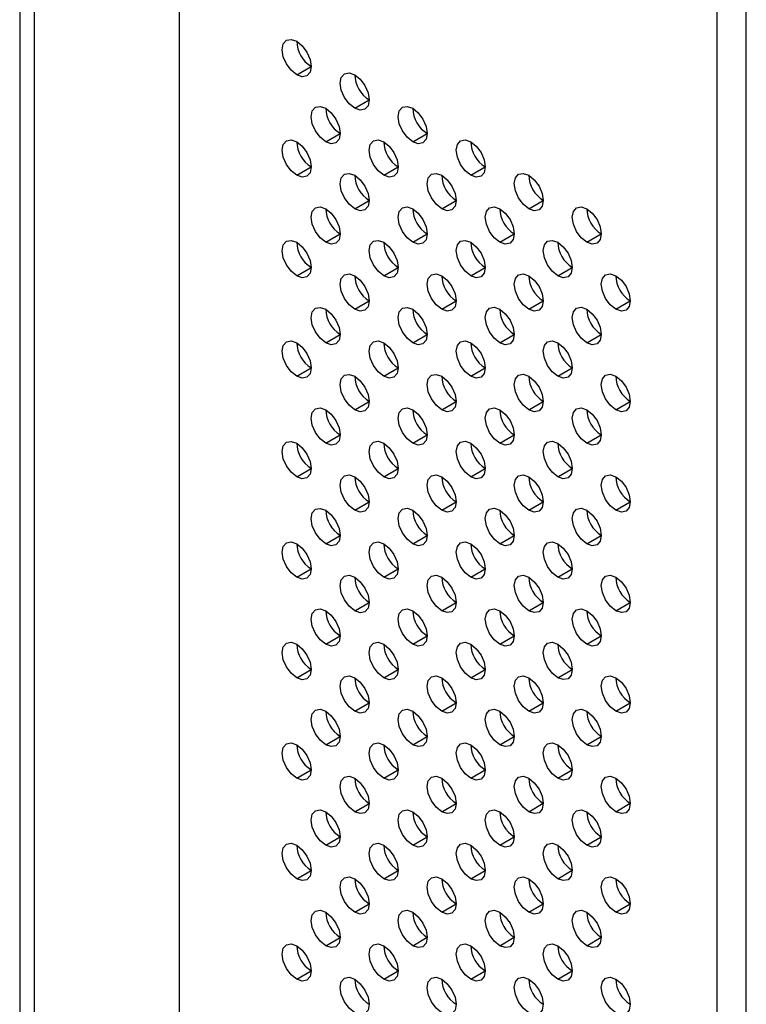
# Model space of a CAD drawing. Header units: millimetres. Extents: x 0 to 1118, y 0 to 864.
# Tile 140 of 256: x 905.05 to 908.59, y 610.38 to 615.19. Entities that reach past the tile are written whole.
import ezdxf

# ---------------------------------------------------------------- set-up
doc = ezdxf.new("R2010")
doc.units = ezdxf.units.MM

msp = doc.modelspace()

# ---------------------------------------------------------------- linework, layer by layer
at = {"color": 7, "linetype": 'Continuous', "lineweight": 25}
for p, q in [((905.8239, 646.7818), (905.8239, 591.9756)), ((905.0461, 646.1694), (905.0461, 591.8531)), ((905.1168, 646.1286), (905.1168, 591.8123)), ((908.4473, 590.4611), (908.4473, 645.2673)), ((908.5887, 590.4611), (908.5887, 645.2673)), ((906.3967, 614.9163), (906.4674, 614.9571)), ((906.6795, 614.753), (906.7502, 614.7939)), ((906.5381, 614.5897), (906.6088, 614.6305)), ((906.9624, 614.5898), (907.0331, 614.6306)), ((906.3967, 614.4264), (906.4674, 614.4672)), ((906.8209, 614.4264), (906.8916, 614.4673)), ((907.2452, 614.4265), (907.3159, 614.4673)), ((906.6795, 614.2631), (906.7502, 614.3039)), ((907.1038, 614.2632), (907.1745, 614.304)), ((907.528, 614.2632), (907.5987, 614.304)), ((906.5381, 614.0998), (906.6088, 614.1406)), ((906.9624, 614.0998), (907.0331, 614.1407)), ((907.3866, 614.0999), (907.4573, 614.1407)), ((907.8109, 614.0999), (907.8816, 614.1407)), ((906.3967, 613.9365), (906.4674, 613.9773)), ((906.8209, 613.9365), (906.8916, 613.9773)), ((907.2452, 613.9366), (907.3159, 613.9774)), ((907.6695, 613.9366), (907.7402, 613.9774)), ((906.6795, 613.7732), (906.7502, 613.814)), ((907.1038, 613.7732), (907.1745, 613.8141)), ((907.528, 613.7733), (907.5987, 613.8141)), ((907.9523, 613.7733), (908.023, 613.8141)), ((906.5381, 613.6099), (906.6088, 613.6507)), ((906.9624, 613.6099), (907.0331, 613.6507)), ((907.3866, 613.6099), (907.4573, 613.6508)), ((907.8109, 613.61), (907.8816, 613.6508)), ((906.3967, 613.4465), (906.4674, 613.4874)), ((906.8209, 613.4466), (906.8916, 613.4874)), ((907.2452, 613.4466), (907.3159, 613.4874)), ((907.6695, 613.4467), (907.7402, 613.4875)), ((906.6795, 613.2833), (906.7502, 613.3241)), ((907.1038, 613.2833), (907.1745, 613.3241)), ((907.528, 613.2833), (907.5987, 613.3242)), ((907.9523, 613.2834), (908.023, 613.3242)), ((906.5381, 613.1199), (906.6088, 613.1608)), ((906.9624, 613.12), (907.0331, 613.1608)), ((907.3866, 613.12), (907.4573, 613.1608)), ((907.8109, 613.1201), (907.8816, 613.1609)), ((906.3967, 612.9566), (906.4674, 612.9974)), ((906.8209, 612.9567), (906.8916, 612.9975)), ((907.2452, 612.9567), (907.3159, 612.9975)), ((907.6695, 612.9567), (907.7402, 612.9976)), ((906.6795, 612.7933), (906.7502, 612.8342)), ((907.1038, 612.7934), (907.1745, 612.8342)), ((907.528, 612.7934), (907.5987, 612.8342)), ((907.9523, 612.7935), (908.023, 612.8343)), ((906.5381, 612.63), (906.6088, 612.6708)), ((906.9624, 612.6301), (907.0331, 612.6709)), ((907.3866, 612.6301), (907.4573, 612.6709)), ((907.8109, 612.6301), (907.8816, 612.671)), ((906.3967, 612.4667), (906.4674, 612.5075)), ((906.8209, 612.4667), (906.8916, 612.5076)), ((907.2452, 612.4668), (907.3159, 612.5076)), ((907.6695, 612.4668), (907.7402, 612.5076)), ((906.6795, 612.3034), (906.7502, 612.3442)), ((907.1038, 612.3035), (907.1745, 612.3443)), ((907.528, 612.3035), (907.5987, 612.3443)), ((907.9523, 612.3035), (908.023, 612.3444)), ((906.5381, 612.1401), (906.6088, 612.1809)), ((906.9624, 612.1401), (907.0331, 612.181)), ((907.3866, 612.1402), (907.4573, 612.181)), ((907.8109, 612.1402), (907.8816, 612.181)), ((906.3967, 611.9768), (906.4674, 612.0176)), ((906.8209, 611.9768), (906.8916, 612.0176)), ((907.2452, 611.9769), (907.3159, 612.0177)), ((907.6695, 611.9769), (907.7402, 612.0177)), ((906.6795, 611.8135), (906.7502, 611.8543)), ((907.1038, 611.8135), (907.1745, 611.8544)), ((907.528, 611.8136), (907.5987, 611.8544)), ((907.9523, 611.8136), (908.023, 611.8544)), ((906.5381, 611.6502), (906.6088, 611.691)), ((906.9624, 611.6502), (907.0331, 611.691)), ((907.3866, 611.6503), (907.4573, 611.6911)), ((907.8109, 611.6503), (907.8816, 611.6911)), ((906.3967, 611.4868), (906.4674, 611.5277)), ((906.8209, 611.4869), (906.8916, 611.5277)), ((907.2452, 611.4869), (907.3159, 611.5277)), ((907.6695, 611.487), (907.7402, 611.5278)), ((906.6795, 611.3236), (906.7502, 611.3644)), ((907.1038, 611.3236), (907.1745, 611.3644)), ((907.528, 611.3236), (907.5987, 611.3645)), ((907.9523, 611.3237), (908.023, 611.3645)), ((906.5381, 611.1602), (906.6088, 611.2011)), ((906.9624, 611.1603), (907.0331, 611.2011)), ((907.3866, 611.1603), (907.4573, 611.2011)), ((907.8109, 611.1604), (907.8816, 611.2012)), ((906.3967, 610.9969), (906.4674, 611.0377)), ((906.8209, 610.997), (906.8916, 611.0378)), ((907.2452, 610.997), (907.3159, 611.0378)), ((907.6695, 610.997), (907.7402, 611.0379)), ((906.6795, 610.8336), (906.7502, 610.8745)), ((907.1038, 610.8337), (907.1745, 610.8745)), ((907.528, 610.8337), (907.5987, 610.8745)), ((907.9523, 610.8338), (908.023, 610.8746)), ((906.5381, 610.6703), (906.6088, 610.7111)), ((906.9624, 610.6704), (907.0331, 610.7112)), ((907.3866, 610.6704), (907.4573, 610.7112)), ((907.8109, 610.6704), (907.8816, 610.7113)), ((906.3967, 610.507), (906.4674, 610.5478)), ((906.8209, 610.507), (906.8916, 610.5479)), ((907.2452, 610.5071), (907.3159, 610.5479)), ((907.6695, 610.5071), (907.7402, 610.5479))]:
    msp.add_line(p, q, dxfattribs=at)
at = {"color": 7, "linetype": 'Continuous', "lineweight": 25, "flags": 128}
for points in [[(906.3967, 614.9163), (906.3696, 614.9382), (906.3467, 614.9691), (906.3313, 615.0044), (906.326, 615.0388), (906.3313, 615.0669), (906.3467, 615.0846), (906.3696, 615.089), (906.3967, 615.0796)], [(906.3967, 615.0796), (906.4237, 615.0578), (906.4467, 615.0268), (906.462, 614.9915), (906.4674, 614.9572), (906.462, 614.929), (906.4467, 614.9114), (906.4237, 614.9069), (906.3967, 614.9163)], [(906.6795, 614.753), (906.6525, 614.7749), (906.6295, 614.8058), (906.6142, 614.8412), (906.6088, 614.8755), (906.6142, 614.9037), (906.6295, 614.9213), (906.6525, 614.9258), (906.6795, 614.9163)], [(906.6795, 614.9163), (906.7066, 614.8945), (906.7295, 614.8636), (906.7448, 614.8282), (906.7502, 614.7939), (906.7448, 614.7657), (906.7295, 614.7481), (906.7066, 614.7436), (906.6795, 614.753)], [(906.5381, 614.5897), (906.511, 614.6116), (906.4881, 614.6425), (906.4728, 614.6778), (906.4674, 614.7122), (906.4728, 614.7403), (906.4881, 614.758), (906.511, 614.7624), (906.5381, 614.753)], [(906.5381, 614.753), (906.5651, 614.7312), (906.5881, 614.7002), (906.6034, 614.6649), (906.6088, 614.6306), (906.6034, 614.6024), (906.5881, 614.5848), (906.5651, 614.5803), (906.5381, 614.5897)], [(906.9624, 614.5898), (906.9353, 614.6116), (906.9124, 614.6425), (906.897, 614.6779), (906.8916, 614.7122), (906.897, 614.7404), (906.9124, 614.758), (906.9353, 614.7625), (906.9624, 614.7531)], [(906.9624, 614.7531), (906.9894, 614.7312), (907.0124, 614.7003), (907.0277, 614.6649), (907.0331, 614.6306), (907.0277, 614.6025), (907.0124, 614.5848), (906.9894, 614.5804), (906.9624, 614.5898)], [(906.3967, 614.4264), (906.3696, 614.4482), (906.3467, 614.4792), (906.3313, 614.5145), (906.326, 614.5489), (906.3313, 614.577), (906.3467, 614.5947), (906.3696, 614.5991), (906.3967, 614.5897)], [(906.8209, 614.4264), (906.7939, 614.4483), (906.7709, 614.4792), (906.7556, 614.5146), (906.7502, 614.5489), (906.7556, 614.5771), (906.7709, 614.5947), (906.7939, 614.5992), (906.8209, 614.5897)], [(907.2452, 614.4265), (907.2181, 614.4483), (907.1952, 614.4793), (907.1799, 614.5146), (907.1745, 614.549), (907.1799, 614.5771), (907.1952, 614.5947), (907.2181, 614.5992), (907.2452, 614.5898)], [(906.3967, 614.5897), (906.4237, 614.5679), (906.4467, 614.5369), (906.462, 614.5016), (906.4674, 614.4672), (906.462, 614.4391), (906.4467, 614.4214), (906.4237, 614.417), (906.3967, 614.4264)], [(906.8209, 614.5897), (906.848, 614.5679), (906.8709, 614.537), (906.8863, 614.5016), (906.8916, 614.4673), (906.8863, 614.4391), (906.8709, 614.4215), (906.848, 614.417), (906.8209, 614.4264)], [(907.2452, 614.5898), (907.2723, 614.5679), (907.2952, 614.537), (907.3105, 614.5017), (907.3159, 614.4673), (907.3105, 614.4392), (907.2952, 614.4215), (907.2723, 614.4171), (907.2452, 614.4265)], [(906.6795, 614.2631), (906.6525, 614.285), (906.6295, 614.3159), (906.6142, 614.3512), (906.6088, 614.3856), (906.6142, 614.4137), (906.6295, 614.4314), (906.6525, 614.4358), (906.6795, 614.4264)], [(906.6795, 614.4264), (906.7066, 614.4046), (906.7295, 614.3736), (906.7448, 614.3383), (906.7502, 614.3039), (906.7448, 614.2758), (906.7295, 614.2582), (906.7066, 614.2537), (906.6795, 614.2631)], [(907.1038, 614.2632), (907.0767, 614.285), (907.0538, 614.3159), (907.0384, 614.3513), (907.0331, 614.3856), (907.0384, 614.4138), (907.0538, 614.4314), (907.0767, 614.4359), (907.1038, 614.4265)], [(907.1038, 614.4265), (907.1308, 614.4046), (907.1538, 614.3737), (907.1691, 614.3383), (907.1745, 614.304), (907.1691, 614.2758), (907.1538, 614.2582), (907.1308, 614.2537), (907.1038, 614.2632)], [(907.528, 614.2632), (907.501, 614.285), (907.478, 614.316), (907.4627, 614.3513), (907.4573, 614.3857), (907.4627, 614.4138), (907.478, 614.4315), (907.501, 614.4359), (907.528, 614.4265)], [(907.528, 614.4265), (907.5551, 614.4047), (907.578, 614.3737), (907.5934, 614.3384), (907.5987, 614.304), (907.5934, 614.2759), (907.578, 614.2582), (907.5551, 614.2538), (907.528, 614.2632)], [(906.5381, 614.0998), (906.511, 614.1216), (906.4881, 614.1526), (906.4728, 614.1879), (906.4674, 614.2223), (906.4728, 614.2504), (906.4881, 614.2681), (906.511, 614.2725), (906.5381, 614.2631)], [(906.5381, 614.2631), (906.5651, 614.2413), (906.5881, 614.2103), (906.6034, 614.175), (906.6088, 614.1406), (906.6034, 614.1125), (906.5881, 614.0948), (906.5651, 614.0904), (906.5381, 614.0998)], [(906.9624, 614.0998), (906.9353, 614.1217), (906.9124, 614.1526), (906.897, 614.188), (906.8916, 614.2223), (906.897, 614.2504), (906.9124, 614.2681), (906.9353, 614.2725), (906.9624, 614.2631)], [(906.9624, 614.2631), (906.9894, 614.2413), (907.0124, 614.2104), (907.0277, 614.175), (907.0331, 614.1407), (907.0277, 614.1125), (907.0124, 614.0949), (906.9894, 614.0904), (906.9624, 614.0998)], [(907.3866, 614.0999), (907.3596, 614.1217), (907.3366, 614.1527), (907.3213, 614.188), (907.3159, 614.2223), (907.3213, 614.2505), (907.3366, 614.2681), (907.3596, 614.2726), (907.3866, 614.2632)], [(907.3866, 614.2632), (907.4137, 614.2413), (907.4366, 614.2104), (907.4519, 614.1751), (907.4573, 614.1407), (907.4519, 614.1126), (907.4366, 614.0949), (907.4137, 614.0905), (907.3866, 614.0999)], [(907.8109, 614.0999), (907.7838, 614.1217), (907.7609, 614.1527), (907.7456, 614.188), (907.7402, 614.2224), (907.7456, 614.2505), (907.7609, 614.2682), (907.7838, 614.2726), (907.8109, 614.2632)], [(907.8109, 614.2632), (907.8379, 614.2414), (907.8609, 614.2104), (907.8762, 614.1751), (907.8816, 614.1407), (907.8762, 614.1126), (907.8609, 614.095), (907.8379, 614.0905), (907.8109, 614.0999)], [(906.3967, 613.9365), (906.3696, 613.9583), (906.3467, 613.9893), (906.3313, 614.0246), (906.326, 614.0589), (906.3313, 614.0871), (906.3467, 614.1047), (906.3696, 614.1092), (906.3967, 614.0998)], [(906.3967, 614.0998), (906.4237, 614.0779), (906.4467, 614.047), (906.462, 614.0117), (906.4674, 613.9773), (906.462, 613.9492), (906.4467, 613.9315), (906.4237, 613.9271), (906.3967, 613.9365)], [(906.8209, 613.9365), (906.7939, 613.9583), (906.7709, 613.9893), (906.7556, 614.0246), (906.7502, 614.059), (906.7556, 614.0871), (906.7709, 614.1048), (906.7939, 614.1092), (906.8209, 614.0998)], [(906.8209, 614.0998), (906.848, 614.078), (906.8709, 614.047), (906.8863, 614.0117), (906.8916, 613.9773), (906.8863, 613.9492), (906.8709, 613.9316), (906.848, 613.9271), (906.8209, 613.9365)], [(907.2452, 613.9366), (907.2181, 613.9584), (907.1952, 613.9893), (907.1799, 614.0247), (907.1745, 614.059), (907.1799, 614.0872), (907.1952, 614.1048), (907.2181, 614.1093), (907.2452, 614.0999)], [(907.2452, 614.0999), (907.2723, 614.078), (907.2952, 614.0471), (907.3105, 614.0117), (907.3159, 613.9774), (907.3105, 613.9492), (907.2952, 613.9316), (907.2723, 613.9271), (907.2452, 613.9366)], [(907.6695, 613.9366), (907.6424, 613.9584), (907.6195, 613.9894), (907.6041, 614.0247), (907.5987, 614.0591), (907.6041, 614.0872), (907.6195, 614.1048), (907.6424, 614.1093), (907.6695, 614.0999)], [(907.6695, 614.0999), (907.6965, 614.0781), (907.7195, 614.0471), (907.7348, 614.0118), (907.7402, 613.9774), (907.7348, 613.9493), (907.7195, 613.9316), (907.6965, 613.9272), (907.6695, 613.9366)], [(906.6795, 613.7732), (906.6525, 613.795), (906.6295, 613.826), (906.6142, 613.8613), (906.6088, 613.8957), (906.6142, 613.9238), (906.6295, 613.9414), (906.6525, 613.9459), (906.6795, 613.9365)], [(906.6795, 613.9365), (906.7066, 613.9147), (906.7295, 613.8837), (906.7448, 613.8484), (906.7502, 613.814), (906.7448, 613.7859), (906.7295, 613.7682), (906.7066, 613.7638), (906.6795, 613.7732)], [(907.1038, 613.7732), (907.0767, 613.7951), (907.0538, 613.826), (907.0384, 613.8614), (907.0331, 613.8957), (907.0384, 613.9238), (907.0538, 613.9415), (907.0767, 613.9459), (907.1038, 613.9365)], [(907.1038, 613.9365), (907.1308, 613.9147), (907.1538, 613.8838), (907.1691, 613.8484), (907.1745, 613.8141), (907.1691, 613.7859), (907.1538, 613.7683), (907.1308, 613.7638), (907.1038, 613.7732)], [(907.528, 613.7733), (907.501, 613.7951), (907.478, 613.8261), (907.4627, 613.8614), (907.4573, 613.8957), (907.4627, 613.9239), (907.478, 613.9415), (907.501, 613.946), (907.528, 613.9366)], [(907.528, 613.9366), (907.5551, 613.9147), (907.578, 613.8838), (907.5934, 613.8485), (907.5987, 613.8141), (907.5934, 613.786), (907.578, 613.7683), (907.5551, 613.7639), (907.528, 613.7733)], [(907.9523, 613.7733), (907.9252, 613.7951), (907.9023, 613.8261), (907.887, 613.8614), (907.8816, 613.8958), (907.887, 613.9239), (907.9023, 613.9416), (907.9252, 613.946), (907.9523, 613.9366)], [(907.9523, 613.9366), (907.9794, 613.9148), (908.0023, 613.8838), (908.0176, 613.8485), (908.023, 613.8141), (908.0176, 613.786), (908.0023, 613.7684), (907.9794, 613.7639), (907.9523, 613.7733)], [(906.5381, 613.6099), (906.511, 613.6317), (906.4881, 613.6626), (906.4728, 613.698), (906.4674, 613.7323), (906.4728, 613.7605), (906.4881, 613.7781), (906.511, 613.7826), (906.5381, 613.7732)], [(906.9624, 613.6099), (906.9353, 613.6317), (906.9124, 613.6627), (906.897, 613.698), (906.8916, 613.7324), (906.897, 613.7605), (906.9124, 613.7782), (906.9353, 613.7826), (906.9624, 613.7732)], [(907.3866, 613.6099), (907.3596, 613.6318), (907.3366, 613.6627), (907.3213, 613.6981), (907.3159, 613.7324), (907.3213, 613.7606), (907.3366, 613.7782), (907.3596, 613.7827), (907.3866, 613.7733)], [(907.8109, 613.61), (907.7838, 613.6318), (907.7609, 613.6628), (907.7456, 613.6981), (907.7402, 613.7325), (907.7456, 613.7606), (907.7609, 613.7782), (907.7838, 613.7827), (907.8109, 613.7733)], [(906.5381, 613.7732), (906.5651, 613.7513), (906.5881, 613.7204), (906.6034, 613.6851), (906.6088, 613.6507), (906.6034, 613.6226), (906.5881, 613.6049), (906.5651, 613.6005), (906.5381, 613.6099)], [(906.9624, 613.7732), (906.9894, 613.7514), (907.0124, 613.7204), (907.0277, 613.6851), (907.0331, 613.6507), (907.0277, 613.6226), (907.0124, 613.605), (906.9894, 613.6005), (906.9624, 613.6099)], [(907.3866, 613.7733), (907.4137, 613.7514), (907.4366, 613.7205), (907.4519, 613.6851), (907.4573, 613.6508), (907.4519, 613.6226), (907.4366, 613.605), (907.4137, 613.6005), (907.3866, 613.6099)], [(907.8109, 613.7733), (907.8379, 613.7515), (907.8609, 613.7205), (907.8762, 613.6852), (907.8816, 613.6508), (907.8762, 613.6227), (907.8609, 613.605), (907.8379, 613.6006), (907.8109, 613.61)], [(906.3967, 613.4465), (906.3696, 613.4684), (906.3467, 613.4993), (906.3313, 613.5347), (906.326, 613.569), (906.3313, 613.5972), (906.3467, 613.6148), (906.3696, 613.6193), (906.3967, 613.6099)], [(906.3967, 613.6099), (906.4237, 613.588), (906.4467, 613.5571), (906.462, 613.5217), (906.4674, 613.4874), (906.462, 613.4592), (906.4467, 613.4416), (906.4237, 613.4371), (906.3967, 613.4465)], [(906.8209, 613.4466), (906.7939, 613.4684), (906.7709, 613.4994), (906.7556, 613.5347), (906.7502, 613.5691), (906.7556, 613.5972), (906.7709, 613.6148), (906.7939, 613.6193), (906.8209, 613.6099)], [(906.8209, 613.6099), (906.848, 613.5881), (906.8709, 613.5571), (906.8863, 613.5218), (906.8916, 613.4874), (906.8863, 613.4593), (906.8709, 613.4416), (906.848, 613.4372), (906.8209, 613.4466)], [(907.2452, 613.4466), (907.2181, 613.4685), (907.1952, 613.4994), (907.1799, 613.5347), (907.1745, 613.5691), (907.1799, 613.5972), (907.1952, 613.6149), (907.2181, 613.6193), (907.2452, 613.6099)], [(907.2452, 613.6099), (907.2723, 613.5881), (907.2952, 613.5572), (907.3105, 613.5218), (907.3159, 613.4875), (907.3105, 613.4593), (907.2952, 613.4417), (907.2723, 613.4372), (907.2452, 613.4466)], [(907.6695, 613.4467), (907.6424, 613.4685), (907.6195, 613.4994), (907.6041, 613.5348), (907.5987, 613.5691), (907.6041, 613.5973), (907.6195, 613.6149), (907.6424, 613.6194), (907.6695, 613.61)], [(907.6695, 613.61), (907.6965, 613.5881), (907.7195, 613.5572), (907.7348, 613.5219), (907.7402, 613.4875), (907.7348, 613.4594), (907.7195, 613.4417), (907.6965, 613.4373), (907.6695, 613.4467)], [(906.6795, 613.2833), (906.6525, 613.3051), (906.6295, 613.336), (906.6142, 613.3714), (906.6088, 613.4057), (906.6142, 613.4339), (906.6295, 613.4515), (906.6525, 613.456), (906.6795, 613.4466)], [(906.6795, 613.4466), (906.7066, 613.4247), (906.7295, 613.3938), (906.7448, 613.3585), (906.7502, 613.3241), (906.7448, 613.296), (906.7295, 613.2783), (906.7066, 613.2739), (906.6795, 613.2833)], [(907.1038, 613.2833), (907.0767, 613.3051), (907.0538, 613.3361), (907.0384, 613.3714), (907.0331, 613.4058), (907.0384, 613.4339), (907.0538, 613.4516), (907.0767, 613.456), (907.1038, 613.4466)], [(907.1038, 613.4466), (907.1308, 613.4248), (907.1538, 613.3938), (907.1691, 613.3585), (907.1745, 613.3241), (907.1691, 613.296), (907.1538, 613.2784), (907.1308, 613.2739), (907.1038, 613.2833)], [(907.528, 613.2833), (907.501, 613.3052), (907.478, 613.3361), (907.4627, 613.3715), (907.4573, 613.4058), (907.4627, 613.434), (907.478, 613.4516), (907.501, 613.4561), (907.528, 613.4467)], [(907.528, 613.4467), (907.5551, 613.4248), (907.578, 613.3939), (907.5934, 613.3585), (907.5987, 613.3242), (907.5934, 613.296), (907.578, 613.2784), (907.5551, 613.2739), (907.528, 613.2833)], [(907.9523, 613.2834), (907.9252, 613.3052), (907.9023, 613.3362), (907.887, 613.3715), (907.8816, 613.4059), (907.887, 613.434), (907.9023, 613.4516), (907.9252, 613.4561), (907.9523, 613.4467)], [(907.9523, 613.4467), (907.9794, 613.4249), (908.0023, 613.3939), (908.0176, 613.3586), (908.023, 613.3242), (908.0176, 613.2961), (908.0023, 613.2784), (907.9794, 613.274), (907.9523, 613.2834)], [(906.5381, 613.1199), (906.511, 613.1418), (906.4881, 613.1727), (906.4728, 613.2081), (906.4674, 613.2424), (906.4728, 613.2706), (906.4881, 613.2882), (906.511, 613.2927), (906.5381, 613.2833)], [(906.5381, 613.2833), (906.5651, 613.2614), (906.5881, 613.2305), (906.6034, 613.1951), (906.6088, 613.1608), (906.6034, 613.1326), (906.5881, 613.115), (906.5651, 613.1105), (906.5381, 613.1199)], [(906.9624, 613.12), (906.9353, 613.1418), (906.9124, 613.1728), (906.897, 613.2081), (906.8916, 613.2425), (906.897, 613.2706), (906.9124, 613.2882), (906.9353, 613.2927), (906.9624, 613.2833)], [(906.9624, 613.2833), (906.9894, 613.2615), (907.0124, 613.2305), (907.0277, 613.1952), (907.0331, 613.1608), (907.0277, 613.1327), (907.0124, 613.115), (906.9894, 613.1106), (906.9624, 613.12)], [(907.3866, 613.12), (907.3596, 613.1419), (907.3366, 613.1728), (907.3213, 613.2081), (907.3159, 613.2425), (907.3213, 613.2706), (907.3366, 613.2883), (907.3596, 613.2927), (907.3866, 613.2833)], [(907.3866, 613.2833), (907.4137, 613.2615), (907.4366, 613.2306), (907.4519, 613.1952), (907.4573, 613.1609), (907.4519, 613.1327), (907.4366, 613.1151), (907.4137, 613.1106), (907.3866, 613.12)], [(907.8109, 613.1201), (907.7838, 613.1419), (907.7609, 613.1728), (907.7456, 613.2082), (907.7402, 613.2425), (907.7456, 613.2707), (907.7609, 613.2883), (907.7838, 613.2928), (907.8109, 613.2834)], [(907.8109, 613.2834), (907.8379, 613.2615), (907.8609, 613.2306), (907.8762, 613.1953), (907.8816, 613.1609), (907.8762, 613.1328), (907.8609, 613.1151), (907.8379, 613.1107), (907.8109, 613.1201)], [(906.3967, 612.9566), (906.3696, 612.9785), (906.3467, 613.0094), (906.3313, 613.0447), (906.326, 613.0791), (906.3313, 613.1072), (906.3467, 613.1249), (906.3696, 613.1293), (906.3967, 613.1199)], [(906.3967, 613.1199), (906.4237, 613.0981), (906.4467, 613.0672), (906.462, 613.0318), (906.4674, 612.9975), (906.462, 612.9693), (906.4467, 612.9517), (906.4237, 612.9472), (906.3967, 612.9566)], [(906.8209, 612.9567), (906.7939, 612.9785), (906.7709, 613.0094), (906.7556, 613.0448), (906.7502, 613.0791), (906.7556, 613.1073), (906.7709, 613.1249), (906.7939, 613.1294), (906.8209, 613.12)], [(906.8209, 613.12), (906.848, 613.0981), (906.8709, 613.0672), (906.8863, 613.0319), (906.8916, 612.9975), (906.8863, 612.9694), (906.8709, 612.9517), (906.848, 612.9473), (906.8209, 612.9567)], [(907.2452, 612.9567), (907.2181, 612.9785), (907.1952, 613.0095), (907.1799, 613.0448), (907.1745, 613.0792), (907.1799, 613.1073), (907.1952, 613.125), (907.2181, 613.1294), (907.2452, 613.12)], [(907.2452, 613.12), (907.2723, 613.0982), (907.2952, 613.0672), (907.3105, 613.0319), (907.3159, 612.9975), (907.3105, 612.9694), (907.2952, 612.9518), (907.2723, 612.9473), (907.2452, 612.9567)], [(907.6695, 612.9567), (907.6424, 612.9786), (907.6195, 613.0095), (907.6041, 613.0449), (907.5987, 613.0792), (907.6041, 613.1074), (907.6195, 613.125), (907.6424, 613.1295), (907.6695, 613.1201)], [(907.6695, 613.1201), (907.6965, 613.0982), (907.7195, 613.0673), (907.7348, 613.0319), (907.7402, 612.9976), (907.7348, 612.9694), (907.7195, 612.9518), (907.6965, 612.9473), (907.6695, 612.9567)], [(906.6795, 612.7933), (906.6525, 612.8152), (906.6295, 612.8461), (906.6142, 612.8815), (906.6088, 612.9158), (906.6142, 612.944), (906.6295, 612.9616), (906.6525, 612.9661), (906.6795, 612.9566)], [(907.1038, 612.7934), (907.0767, 612.8152), (907.0538, 612.8462), (907.0384, 612.8815), (907.0331, 612.9159), (907.0384, 612.944), (907.0538, 612.9616), (907.0767, 612.9661), (907.1038, 612.9567)], [(907.528, 612.7934), (907.501, 612.8153), (907.478, 612.8462), (907.4627, 612.8815), (907.4573, 612.9159), (907.4627, 612.944), (907.478, 612.9617), (907.501, 612.9661), (907.528, 612.9567)], [(907.9523, 612.7935), (907.9252, 612.8153), (907.9023, 612.8462), (907.887, 612.8816), (907.8816, 612.9159), (907.887, 612.9441), (907.9023, 612.9617), (907.9252, 612.9662), (907.9523, 612.9568)], [(906.6795, 612.9566), (906.7066, 612.9348), (906.7295, 612.9039), (906.7448, 612.8685), (906.7502, 612.8342), (906.7448, 612.806), (906.7295, 612.7884), (906.7066, 612.7839), (906.6795, 612.7933)], [(907.1038, 612.9567), (907.1308, 612.9349), (907.1538, 612.9039), (907.1691, 612.8686), (907.1745, 612.8342), (907.1691, 612.8061), (907.1538, 612.7884), (907.1308, 612.784), (907.1038, 612.7934)], [(907.528, 612.9567), (907.5551, 612.9349), (907.578, 612.9039), (907.5934, 612.8686), (907.5987, 612.8343), (907.5934, 612.8061), (907.578, 612.7885), (907.5551, 612.784), (907.528, 612.7934)], [(907.9523, 612.9568), (907.9794, 612.9349), (908.0023, 612.904), (908.0176, 612.8686), (908.023, 612.8343), (908.0176, 612.8062), (908.0023, 612.7885), (907.9794, 612.7841), (907.9523, 612.7935)], [(906.5381, 612.63), (906.511, 612.6519), (906.4881, 612.6828), (906.4728, 612.7181), (906.4674, 612.7525), (906.4728, 612.7806), (906.4881, 612.7983), (906.511, 612.8027), (906.5381, 612.7933)], [(906.5381, 612.7933), (906.5651, 612.7715), (906.5881, 612.7405), (906.6034, 612.7052), (906.6088, 612.6709), (906.6034, 612.6427), (906.5881, 612.6251), (906.5651, 612.6206), (906.5381, 612.63)], [(906.9624, 612.6301), (906.9353, 612.6519), (906.9124, 612.6828), (906.897, 612.7182), (906.8916, 612.7525), (906.897, 612.7807), (906.9124, 612.7983), (906.9353, 612.8028), (906.9624, 612.7934)], [(906.9624, 612.7934), (906.9894, 612.7715), (907.0124, 612.7406), (907.0277, 612.7052), (907.0331, 612.6709), (907.0277, 612.6428), (907.0124, 612.6251), (906.9894, 612.6207), (906.9624, 612.6301)], [(907.3866, 612.6301), (907.3596, 612.6519), (907.3366, 612.6829), (907.3213, 612.7182), (907.3159, 612.7526), (907.3213, 612.7807), (907.3366, 612.7984), (907.3596, 612.8028), (907.3866, 612.7934)], [(907.3866, 612.7934), (907.4137, 612.7716), (907.4366, 612.7406), (907.4519, 612.7053), (907.4573, 612.6709), (907.4519, 612.6428), (907.4366, 612.6252), (907.4137, 612.6207), (907.3866, 612.6301)], [(907.8109, 612.6301), (907.7838, 612.652), (907.7609, 612.6829), (907.7456, 612.7183), (907.7402, 612.7526), (907.7456, 612.7808), (907.7609, 612.7984), (907.7838, 612.8029), (907.8109, 612.7934)], [(907.8109, 612.7934), (907.8379, 612.7716), (907.8609, 612.7407), (907.8762, 612.7053), (907.8816, 612.671), (907.8762, 612.6428), (907.8609, 612.6252), (907.8379, 612.6207), (907.8109, 612.6301)], [(906.3967, 612.4667), (906.3696, 612.4885), (906.3467, 612.5195), (906.3313, 612.5548), (906.326, 612.5892), (906.3313, 612.6173), (906.3467, 612.635), (906.3696, 612.6394), (906.3967, 612.63)], [(906.3967, 612.63), (906.4237, 612.6082), (906.4467, 612.5772), (906.462, 612.5419), (906.4674, 612.5075), (906.462, 612.4794), (906.4467, 612.4618), (906.4237, 612.4573), (906.3967, 612.4667)], [(906.8209, 612.4667), (906.7939, 612.4886), (906.7709, 612.5195), (906.7556, 612.5549), (906.7502, 612.5892), (906.7556, 612.6174), (906.7709, 612.635), (906.7939, 612.6395), (906.8209, 612.63)], [(906.8209, 612.63), (906.848, 612.6082), (906.8709, 612.5773), (906.8863, 612.5419), (906.8916, 612.5076), (906.8863, 612.4794), (906.8709, 612.4618), (906.848, 612.4573), (906.8209, 612.4667)], [(907.2452, 612.4668), (907.2181, 612.4886), (907.1952, 612.5196), (907.1799, 612.5549), (907.1745, 612.5893), (907.1799, 612.6174), (907.1952, 612.635), (907.2181, 612.6395), (907.2452, 612.6301)], [(907.2452, 612.6301), (907.2723, 612.6082), (907.2952, 612.5773), (907.3105, 612.542), (907.3159, 612.5076), (907.3105, 612.4795), (907.2952, 612.4618), (907.2723, 612.4574), (907.2452, 612.4668)], [(907.6695, 612.4668), (907.6424, 612.4887), (907.6195, 612.5196), (907.6041, 612.5549), (907.5987, 612.5893), (907.6041, 612.6174), (907.6195, 612.6351), (907.6424, 612.6395), (907.6695, 612.6301)], [(907.6695, 612.6301), (907.6965, 612.6083), (907.7195, 612.5773), (907.7348, 612.542), (907.7402, 612.5077), (907.7348, 612.4795), (907.7195, 612.4619), (907.6965, 612.4574), (907.6695, 612.4668)], [(906.6795, 612.3034), (906.6525, 612.3253), (906.6295, 612.3562), (906.6142, 612.3915), (906.6088, 612.4259), (906.6142, 612.454), (906.6295, 612.4717), (906.6525, 612.4761), (906.6795, 612.4667)], [(906.6795, 612.4667), (906.7066, 612.4449), (906.7295, 612.4139), (906.7448, 612.3786), (906.7502, 612.3443), (906.7448, 612.3161), (906.7295, 612.2985), (906.7066, 612.294), (906.6795, 612.3034)], [(907.1038, 612.3035), (907.0767, 612.3253), (907.0538, 612.3562), (907.0384, 612.3916), (907.0331, 612.4259), (907.0384, 612.4541), (907.0538, 612.4717), (907.0767, 612.4762), (907.1038, 612.4668)], [(907.1038, 612.4668), (907.1308, 612.4449), (907.1538, 612.414), (907.1691, 612.3786), (907.1745, 612.3443), (907.1691, 612.3162), (907.1538, 612.2985), (907.1308, 612.2941), (907.1038, 612.3035)], [(907.528, 612.3035), (907.501, 612.3253), (907.478, 612.3563), (907.4627, 612.3916), (907.4573, 612.426), (907.4627, 612.4541), (907.478, 612.4718), (907.501, 612.4762), (907.528, 612.4668)], [(907.528, 612.4668), (907.5551, 612.445), (907.578, 612.414), (907.5934, 612.3787), (907.5987, 612.3443), (907.5934, 612.3162), (907.578, 612.2985), (907.5551, 612.2941), (907.528, 612.3035)], [(907.9523, 612.3035), (907.9252, 612.3254), (907.9023, 612.3563), (907.887, 612.3917), (907.8816, 612.426), (907.887, 612.4542), (907.9023, 612.4718), (907.9252, 612.4763), (907.9523, 612.4668)], [(907.9523, 612.4668), (907.9794, 612.445), (908.0023, 612.4141), (908.0176, 612.3787), (908.023, 612.3444), (908.0176, 612.3162), (908.0023, 612.2986), (907.9794, 612.2941), (907.9523, 612.3035)], [(906.5381, 612.1401), (906.511, 612.1619), (906.4881, 612.1929), (906.4728, 612.2282), (906.4674, 612.2626), (906.4728, 612.2907), (906.4881, 612.3084), (906.511, 612.3128), (906.5381, 612.3034)], [(906.5381, 612.3034), (906.5651, 612.2816), (906.5881, 612.2506), (906.6034, 612.2153), (906.6088, 612.1809), (906.6034, 612.1528), (906.5881, 612.1351), (906.5651, 612.1307), (906.5381, 612.1401)], [(906.9624, 612.1401), (906.9353, 612.162), (906.9124, 612.1929), (906.897, 612.2283), (906.8916, 612.2626), (906.897, 612.2908), (906.9124, 612.3084), (906.9353, 612.3128), (906.9624, 612.3034)], [(906.9624, 612.3034), (906.9894, 612.2816), (907.0124, 612.2507), (907.0277, 612.2153), (907.0331, 612.181), (907.0277, 612.1528), (907.0124, 612.1352), (906.9894, 612.1307), (906.9624, 612.1401)], [(907.3866, 612.1402), (907.3596, 612.162), (907.3366, 612.193), (907.3213, 612.2283), (907.3159, 612.2626), (907.3213, 612.2908), (907.3366, 612.3084), (907.3596, 612.3129), (907.3866, 612.3035)], [(907.3866, 612.3035), (907.4137, 612.2816), (907.4366, 612.2507), (907.4519, 612.2154), (907.4573, 612.181), (907.4519, 612.1529), (907.4366, 612.1352), (907.4137, 612.1308), (907.3866, 612.1402)], [(907.8109, 612.1402), (907.7838, 612.1621), (907.7609, 612.193), (907.7456, 612.2283), (907.7402, 612.2627), (907.7456, 612.2908), (907.7609, 612.3085), (907.7838, 612.3129), (907.8109, 612.3035)], [(907.8109, 612.3035), (907.8379, 612.2817), (907.8609, 612.2507), (907.8762, 612.2154), (907.8816, 612.181), (907.8762, 612.1529), (907.8609, 612.1353), (907.8379, 612.1308), (907.8109, 612.1402)], [(906.3967, 611.9768), (906.3696, 611.9986), (906.3467, 612.0296), (906.3313, 612.0649), (906.326, 612.0992), (906.3313, 612.1274), (906.3467, 612.145), (906.3696, 612.1495), (906.3967, 612.1401)], [(906.8209, 611.9768), (906.7939, 611.9987), (906.7709, 612.0296), (906.7556, 612.0649), (906.7502, 612.0993), (906.7556, 612.1274), (906.7709, 612.1451), (906.7939, 612.1495), (906.8209, 612.1401)], [(907.2452, 611.9769), (907.2181, 611.9987), (907.1952, 612.0296), (907.1799, 612.065), (907.1745, 612.0993), (907.1799, 612.1275), (907.1952, 612.1451), (907.2181, 612.1496), (907.2452, 612.1402)], [(907.6695, 611.9769), (907.6424, 611.9987), (907.6195, 612.0297), (907.6041, 612.065), (907.5987, 612.0994), (907.6041, 612.1275), (907.6195, 612.1452), (907.6424, 612.1496), (907.6695, 612.1402)], [(906.3967, 612.1401), (906.4237, 612.1182), (906.4467, 612.0873), (906.462, 612.052), (906.4674, 612.0176), (906.462, 611.9895), (906.4467, 611.9718), (906.4237, 611.9674), (906.3967, 611.9768)], [(906.8209, 612.1401), (906.848, 612.1183), (906.8709, 612.0873), (906.8863, 612.052), (906.8916, 612.0176), (906.8863, 611.9895), (906.8709, 611.9719), (906.848, 611.9674), (906.8209, 611.9768)], [(907.2452, 612.1402), (907.2723, 612.1183), (907.2952, 612.0874), (907.3105, 612.052), (907.3159, 612.0177), (907.3105, 611.9895), (907.2952, 611.9719), (907.2723, 611.9674), (907.2452, 611.9769)], [(907.6695, 612.1402), (907.6965, 612.1184), (907.7195, 612.0874), (907.7348, 612.0521), (907.7402, 612.0177), (907.7348, 611.9896), (907.7195, 611.9719), (907.6965, 611.9675), (907.6695, 611.9769)], [(906.6795, 611.8135), (906.6525, 611.8353), (906.6295, 611.8663), (906.6142, 611.9016), (906.6088, 611.936), (906.6142, 611.9641), (906.6295, 611.9817), (906.6525, 611.9862), (906.6795, 611.9768)], [(906.6795, 611.9768), (906.7066, 611.955), (906.7295, 611.924), (906.7448, 611.8887), (906.7502, 611.8543), (906.7448, 611.8262), (906.7295, 611.8085), (906.7066, 611.8041), (906.6795, 611.8135)], [(907.1038, 611.8135), (907.0767, 611.8354), (907.0538, 611.8663), (907.0384, 611.9017), (907.0331, 611.936), (907.0384, 611.9641), (907.0538, 611.9818), (907.0767, 611.9862), (907.1038, 611.9768)], [(907.1038, 611.9768), (907.1308, 611.955), (907.1538, 611.9241), (907.1691, 611.8887), (907.1745, 611.8544), (907.1691, 611.8262), (907.1538, 611.8086), (907.1308, 611.8041), (907.1038, 611.8135)], [(907.528, 611.8136), (907.501, 611.8354), (907.478, 611.8664), (907.4627, 611.9017), (907.4573, 611.936), (907.4627, 611.9642), (907.478, 611.9818), (907.501, 611.9863), (907.528, 611.9769)], [(907.528, 611.9769), (907.5551, 611.955), (907.578, 611.9241), (907.5934, 611.8888), (907.5987, 611.8544), (907.5934, 611.8263), (907.578, 611.8086), (907.5551, 611.8042), (907.528, 611.8136)], [(907.9523, 611.8136), (907.9252, 611.8354), (907.9023, 611.8664), (907.887, 611.9017), (907.8816, 611.9361), (907.887, 611.9642), (907.9023, 611.9819), (907.9252, 611.9863), (907.9523, 611.9769)], [(907.9523, 611.9769), (907.9794, 611.9551), (908.0023, 611.9241), (908.0176, 611.8888), (908.023, 611.8544), (908.0176, 611.8263), (908.0023, 611.8087), (907.9794, 611.8042), (907.9523, 611.8136)], [(906.5381, 611.6502), (906.511, 611.672), (906.4881, 611.703), (906.4728, 611.7383), (906.4674, 611.7726), (906.4728, 611.8008), (906.4881, 611.8184), (906.511, 611.8229), (906.5381, 611.8135)], [(906.5381, 611.8135), (906.5651, 611.7916), (906.5881, 611.7607), (906.6034, 611.7254), (906.6088, 611.691), (906.6034, 611.6629), (906.5881, 611.6452), (906.5651, 611.6408), (906.5381, 611.6502)], [(906.9624, 611.6502), (906.9353, 611.672), (906.9124, 611.703), (906.897, 611.7383), (906.8916, 611.7727), (906.897, 611.8008), (906.9124, 611.8185), (906.9353, 611.8229), (906.9624, 611.8135)], [(906.9624, 611.8135), (906.9894, 611.7917), (907.0124, 611.7607), (907.0277, 611.7254), (907.0331, 611.691), (907.0277, 611.6629), (907.0124, 611.6453), (906.9894, 611.6408), (906.9624, 611.6502)], [(907.3866, 611.6503), (907.3596, 611.6721), (907.3366, 611.703), (907.3213, 611.7384), (907.3159, 611.7727), (907.3213, 611.8009), (907.3366, 611.8185), (907.3596, 611.823), (907.3866, 611.8136)], [(907.3866, 611.8136), (907.4137, 611.7917), (907.4366, 611.7608), (907.4519, 611.7254), (907.4573, 611.6911), (907.4519, 611.6629), (907.4366, 611.6453), (907.4137, 611.6408), (907.3866, 611.6503)], [(907.8109, 611.6503), (907.7838, 611.6721), (907.7609, 611.7031), (907.7456, 611.7384), (907.7402, 611.7728), (907.7456, 611.8009), (907.7609, 611.8185), (907.7838, 611.823), (907.8109, 611.8136)], [(907.8109, 611.8136), (907.8379, 611.7918), (907.8609, 611.7608), (907.8762, 611.7255), (907.8816, 611.6911), (907.8762, 611.663), (907.8609, 611.6453), (907.8379, 611.6409), (907.8109, 611.6503)], [(906.3967, 611.4868), (906.3696, 611.5087), (906.3467, 611.5396), (906.3313, 611.575), (906.326, 611.6093), (906.3313, 611.6375), (906.3467, 611.6551), (906.3696, 611.6596), (906.3967, 611.6502)], [(906.3967, 611.6502), (906.4237, 611.6283), (906.4467, 611.5974), (906.462, 611.562), (906.4674, 611.5277), (906.462, 611.4995), (906.4467, 611.4819), (906.4237, 611.4774), (906.3967, 611.4868)], [(906.8209, 611.4869), (906.7939, 611.5087), (906.7709, 611.5397), (906.7556, 611.575), (906.7502, 611.6094), (906.7556, 611.6375), (906.7709, 611.6551), (906.7939, 611.6596), (906.8209, 611.6502)], [(906.8209, 611.6502), (906.848, 611.6284), (906.8709, 611.5974), (906.8863, 611.5621), (906.8916, 611.5277), (906.8863, 611.4996), (906.8709, 611.4819), (906.848, 611.4775), (906.8209, 611.4869)], [(907.2452, 611.4869), (907.2181, 611.5088), (907.1952, 611.5397), (907.1799, 611.575), (907.1745, 611.6094), (907.1799, 611.6375), (907.1952, 611.6552), (907.2181, 611.6596), (907.2452, 611.6502)], [(907.2452, 611.6502), (907.2723, 611.6284), (907.2952, 611.5975), (907.3105, 611.5621), (907.3159, 611.5278), (907.3105, 611.4996), (907.2952, 611.482), (907.2723, 611.4775), (907.2452, 611.4869)], [(907.6695, 611.487), (907.6424, 611.5088), (907.6195, 611.5397), (907.6041, 611.5751), (907.5987, 611.6094), (907.6041, 611.6376), (907.6195, 611.6552), (907.6424, 611.6597), (907.6695, 611.6503)], [(907.6695, 611.6503), (907.6965, 611.6284), (907.7195, 611.5975), (907.7348, 611.5622), (907.7402, 611.5278), (907.7348, 611.4997), (907.7195, 611.482), (907.6965, 611.4776), (907.6695, 611.487)], [(906.6795, 611.3236), (906.6525, 611.3454), (906.6295, 611.3763), (906.6142, 611.4117), (906.6088, 611.446), (906.6142, 611.4742), (906.6295, 611.4918), (906.6525, 611.4963), (906.6795, 611.4869)], [(906.6795, 611.4869), (906.7066, 611.465), (906.7295, 611.4341), (906.7448, 611.3988), (906.7502, 611.3644), (906.7448, 611.3363), (906.7295, 611.3186), (906.7066, 611.3142), (906.6795, 611.3236)], [(907.1038, 611.3236), (907.0767, 611.3454), (907.0538, 611.3764), (907.0384, 611.4117), (907.0331, 611.4461), (907.0384, 611.4742), (907.0538, 611.4919), (907.0767, 611.4963), (907.1038, 611.4869)], [(907.1038, 611.4869), (907.1308, 611.4651), (907.1538, 611.4341), (907.1691, 611.3988), (907.1745, 611.3644), (907.1691, 611.3363), (907.1538, 611.3187), (907.1308, 611.3142), (907.1038, 611.3236)], [(907.528, 611.3236), (907.501, 611.3455), (907.478, 611.3764), (907.4627, 611.4118), (907.4573, 611.4461), (907.4627, 611.4743), (907.478, 611.4919), (907.501, 611.4964), (907.528, 611.487)], [(907.528, 611.487), (907.5551, 611.4651), (907.578, 611.4342), (907.5934, 611.3988), (907.5987, 611.3645), (907.5934, 611.3363), (907.578, 611.3187), (907.5551, 611.3142), (907.528, 611.3236)], [(907.9523, 611.3237), (907.9252, 611.3455), (907.9023, 611.3765), (907.887, 611.4118), (907.8816, 611.4462), (907.887, 611.4743), (907.9023, 611.4919), (907.9252, 611.4964), (907.9523, 611.487)], [(907.9523, 611.487), (907.9794, 611.4652), (908.0023, 611.4342), (908.0176, 611.3989), (908.023, 611.3645), (908.0176, 611.3364), (908.0023, 611.3187), (907.9794, 611.3143), (907.9523, 611.3237)], [(906.5381, 611.1602), (906.511, 611.1821), (906.4881, 611.213), (906.4728, 611.2484), (906.4674, 611.2827), (906.4728, 611.3109), (906.4881, 611.3285), (906.511, 611.333), (906.5381, 611.3236)], [(906.9624, 611.1603), (906.9353, 611.1821), (906.9124, 611.2131), (906.897, 611.2484), (906.8916, 611.2828), (906.897, 611.3109), (906.9124, 611.3285), (906.9353, 611.333), (906.9624, 611.3236)], [(907.3866, 611.1603), (907.3596, 611.1822), (907.3366, 611.2131), (907.3213, 611.2484), (907.3159, 611.2828), (907.3213, 611.3109), (907.3366, 611.3286), (907.3596, 611.333), (907.3866, 611.3236)], [(907.8109, 611.1604), (907.7838, 611.1822), (907.7609, 611.2131), (907.7456, 611.2485), (907.7402, 611.2828), (907.7456, 611.311), (907.7609, 611.3286), (907.7838, 611.3331), (907.8109, 611.3237)], [(906.5381, 611.3236), (906.5651, 611.3017), (906.5881, 611.2708), (906.6034, 611.2354), (906.6088, 611.2011), (906.6034, 611.1729), (906.5881, 611.1553), (906.5651, 611.1508), (906.5381, 611.1602)], [(906.9624, 611.3236), (906.9894, 611.3018), (907.0124, 611.2708), (907.0277, 611.2355), (907.0331, 611.2011), (907.0277, 611.173), (907.0124, 611.1553), (906.9894, 611.1509), (906.9624, 611.1603)], [(907.3866, 611.3236), (907.4137, 611.3018), (907.4366, 611.2709), (907.4519, 611.2355), (907.4573, 611.2012), (907.4519, 611.173), (907.4366, 611.1554), (907.4137, 611.1509), (907.3866, 611.1603)], [(907.8109, 611.3237), (907.8379, 611.3018), (907.8609, 611.2709), (907.8762, 611.2356), (907.8816, 611.2012), (907.8762, 611.1731), (907.8609, 611.1554), (907.8379, 611.151), (907.8109, 611.1604)], [(906.3967, 610.9969), (906.3696, 611.0188), (906.3467, 611.0497), (906.3313, 611.085), (906.326, 611.1194), (906.3313, 611.1475), (906.3467, 611.1652), (906.3696, 611.1696), (906.3967, 611.1602)], [(906.3967, 611.1602), (906.4237, 611.1384), (906.4467, 611.1075), (906.462, 611.0721), (906.4674, 611.0378), (906.462, 611.0096), (906.4467, 610.992), (906.4237, 610.9875), (906.3967, 610.9969)], [(906.8209, 610.997), (906.7939, 611.0188), (906.7709, 611.0497), (906.7556, 611.0851), (906.7502, 611.1194), (906.7556, 611.1476), (906.7709, 611.1652), (906.7939, 611.1697), (906.8209, 611.1603)], [(906.8209, 611.1603), (906.848, 611.1384), (906.8709, 611.1075), (906.8863, 611.0722), (906.8916, 611.0378), (906.8863, 611.0097), (906.8709, 610.992), (906.848, 610.9876), (906.8209, 610.997)], [(907.2452, 610.997), (907.2181, 611.0188), (907.1952, 611.0498), (907.1799, 611.0851), (907.1745, 611.1195), (907.1799, 611.1476), (907.1952, 611.1653), (907.2181, 611.1697), (907.2452, 611.1603)], [(907.2452, 611.1603), (907.2723, 611.1385), (907.2952, 611.1075), (907.3105, 611.0722), (907.3159, 611.0378), (907.3105, 611.0097), (907.2952, 610.9921), (907.2723, 610.9876), (907.2452, 610.997)], [(907.6695, 610.997), (907.6424, 611.0189), (907.6195, 611.0498), (907.6041, 611.0852), (907.5987, 611.1195), (907.6041, 611.1477), (907.6195, 611.1653), (907.6424, 611.1698), (907.6695, 611.1604)], [(907.6695, 611.1604), (907.6965, 611.1385), (907.7195, 611.1076), (907.7348, 611.0722), (907.7402, 611.0379), (907.7348, 611.0097), (907.7195, 610.9921), (907.6965, 610.9876), (907.6695, 610.997)], [(906.6795, 610.8336), (906.6525, 610.8555), (906.6295, 610.8864), (906.6142, 610.9218), (906.6088, 610.9561), (906.6142, 610.9843), (906.6295, 611.0019), (906.6525, 611.0064), (906.6795, 610.997)], [(906.6795, 610.997), (906.7066, 610.9751), (906.7295, 610.9442), (906.7448, 610.9088), (906.7502, 610.8745), (906.7448, 610.8463), (906.7295, 610.8287), (906.7066, 610.8242), (906.6795, 610.8336)], [(907.1038, 610.8337), (907.0767, 610.8555), (907.0538, 610.8865), (907.0384, 610.9218), (907.0331, 610.9562), (907.0384, 610.9843), (907.0538, 611.0019), (907.0767, 611.0064), (907.1038, 610.997)], [(907.1038, 610.997), (907.1308, 610.9752), (907.1538, 610.9442), (907.1691, 610.9089), (907.1745, 610.8745), (907.1691, 610.8464), (907.1538, 610.8287), (907.1308, 610.8243), (907.1038, 610.8337)], [(907.528, 610.8337), (907.501, 610.8556), (907.478, 610.8865), (907.4627, 610.9218), (907.4573, 610.9562), (907.4627, 610.9843), (907.478, 611.002), (907.501, 611.0064), (907.528, 610.997)], [(907.528, 610.997), (907.5551, 610.9752), (907.578, 610.9443), (907.5934, 610.9089), (907.5987, 610.8746), (907.5934, 610.8464), (907.578, 610.8288), (907.5551, 610.8243), (907.528, 610.8337)], [(907.9523, 610.8338), (907.9252, 610.8556), (907.9023, 610.8865), (907.887, 610.9219), (907.8816, 610.9562), (907.887, 610.9844), (907.9023, 611.002), (907.9252, 611.0065), (907.9523, 610.9971)], [(907.9523, 610.9971), (907.9794, 610.9752), (908.0023, 610.9443), (908.0176, 610.909), (908.023, 610.8746), (908.0176, 610.8465), (908.0023, 610.8288), (907.9794, 610.8244), (907.9523, 610.8338)], [(906.5381, 610.6703), (906.511, 610.6922), (906.4881, 610.7231), (906.4728, 610.7584), (906.4674, 610.7928), (906.4728, 610.8209), (906.4881, 610.8386), (906.511, 610.843), (906.5381, 610.8336)], [(906.5381, 610.8336), (906.5651, 610.8118), (906.5881, 610.7809), (906.6034, 610.7455), (906.6088, 610.7112), (906.6034, 610.683), (906.5881, 610.6654), (906.5651, 610.6609), (906.5381, 610.6703)], [(906.9624, 610.6704), (906.9353, 610.6922), (906.9124, 610.7231), (906.897, 610.7585), (906.8916, 610.7928), (906.897, 610.821), (906.9124, 610.8386), (906.9353, 610.8431), (906.9624, 610.8337)], [(906.9624, 610.8337), (906.9894, 610.8118), (907.0124, 610.7809), (907.0277, 610.7456), (907.0331, 610.7112), (907.0277, 610.6831), (907.0124, 610.6654), (906.9894, 610.661), (906.9624, 610.6704)], [(907.3866, 610.6704), (907.3596, 610.6922), (907.3366, 610.7232), (907.3213, 610.7585), (907.3159, 610.7929), (907.3213, 610.821), (907.3366, 610.8387), (907.3596, 610.8431), (907.3866, 610.8337)], [(907.3866, 610.8337), (907.4137, 610.8119), (907.4366, 610.7809), (907.4519, 610.7456), (907.4573, 610.7112), (907.4519, 610.6831), (907.4366, 610.6655), (907.4137, 610.661), (907.3866, 610.6704)], [(907.8109, 610.6704), (907.7838, 610.6923), (907.7609, 610.7232), (907.7456, 610.7586), (907.7402, 610.7929), (907.7456, 610.8211), (907.7609, 610.8387), (907.7838, 610.8432), (907.8109, 610.8337)], [(907.8109, 610.8337), (907.8379, 610.8119), (907.8609, 610.781), (907.8762, 610.7456), (907.8816, 610.7113), (907.8762, 610.6831), (907.8609, 610.6655), (907.8379, 610.661), (907.8109, 610.6704)], [(906.3967, 610.507), (906.3696, 610.5288), (906.3467, 610.5598), (906.3313, 610.5951), (906.326, 610.6295), (906.3313, 610.6576), (906.3467, 610.6753), (906.3696, 610.6797), (906.3967, 610.6703)], [(906.3967, 610.6703), (906.4237, 610.6485), (906.4467, 610.6175), (906.462, 610.5822), (906.4674, 610.5478), (906.462, 610.5197), (906.4467, 610.5021), (906.4237, 610.4976), (906.3967, 610.507)], [(906.8209, 610.507), (906.7939, 610.5289), (906.7709, 610.5598), (906.7556, 610.5952), (906.7502, 610.6295), (906.7556, 610.6577), (906.7709, 610.6753), (906.7939, 610.6798), (906.8209, 610.6703)], [(906.8209, 610.6703), (906.848, 610.6485), (906.8709, 610.6176), (906.8863, 610.5822), (906.8916, 610.5479), (906.8863, 610.5197), (906.8709, 610.5021), (906.848, 610.4976), (906.8209, 610.507)], [(907.2452, 610.5071), (907.2181, 610.5289), (907.1952, 610.5599), (907.1799, 610.5952), (907.1745, 610.6296), (907.1799, 610.6577), (907.1952, 610.6753), (907.2181, 610.6798), (907.2452, 610.6704)], [(907.2452, 610.6704), (907.2723, 610.6486), (907.2952, 610.6176), (907.3105, 610.5823), (907.3159, 610.5479), (907.3105, 610.5198), (907.2952, 610.5021), (907.2723, 610.4977), (907.2452, 610.5071)], [(907.6695, 610.5071), (907.6424, 610.529), (907.6195, 610.5599), (907.6041, 610.5952), (907.5987, 610.6296), (907.6041, 610.6577), (907.6195, 610.6754), (907.6424, 610.6798), (907.6695, 610.6704)], [(907.6695, 610.6704), (907.6965, 610.6486), (907.7195, 610.6176), (907.7348, 610.5823), (907.7402, 610.548), (907.7348, 610.5198), (907.7195, 610.5022), (907.6965, 610.4977), (907.6695, 610.5071)], [(906.6795, 610.3437), (906.6525, 610.3656), (906.6295, 610.3965), (906.6142, 610.4318), (906.6088, 610.4662), (906.6142, 610.4943), (906.6295, 610.512), (906.6525, 610.5164), (906.6795, 610.507)], [(907.1038, 610.3438), (907.0767, 610.3656), (907.0538, 610.3965), (907.0384, 610.4319), (907.0331, 610.4662), (907.0384, 610.4944), (907.0538, 610.512), (907.0767, 610.5165), (907.1038, 610.5071)], [(907.528, 610.3438), (907.501, 610.3656), (907.478, 610.3966), (907.4627, 610.4319), (907.4573, 610.4663), (907.4627, 610.4944), (907.478, 610.5121), (907.501, 610.5165), (907.528, 610.5071)], [(907.9523, 610.3438), (907.9252, 610.3657), (907.9023, 610.3966), (907.887, 610.432), (907.8816, 610.4663), (907.887, 610.4945), (907.9023, 610.5121), (907.9252, 610.5166), (907.9523, 610.5071)], [(906.6795, 610.507), (906.7066, 610.4852), (906.7295, 610.4542), (906.7448, 610.4189), (906.7502, 610.3846), (906.7448, 610.3564), (906.7295, 610.3388), (906.7066, 610.3343), (906.6795, 610.3437)], [(907.1038, 610.5071), (907.1308, 610.4852), (907.1538, 610.4543), (907.1691, 610.4189), (907.1745, 610.3846), (907.1691, 610.3565), (907.1538, 610.3388), (907.1308, 610.3344), (907.1038, 610.3438)], [(907.528, 610.5071), (907.5551, 610.4853), (907.578, 610.4543), (907.5934, 610.419), (907.5987, 610.3846), (907.5934, 610.3565), (907.578, 610.3389), (907.5551, 610.3344), (907.528, 610.3438)], [(907.9523, 610.5071), (907.9794, 610.4853), (908.0023, 610.4544), (908.0176, 610.419), (908.023, 610.3847), (908.0176, 610.3565), (908.0023, 610.3389), (907.9794, 610.3344), (907.9523, 610.3438)]]:
    msp.add_lwpolyline(points, dxfattribs=at)
at = {"color": 7, "linetype": 'Continuous', "lineweight": 25}
for centre in [(906.5453, 615.0838), (906.8281, 614.9205), (906.6867, 614.7572), (907.111, 614.7572), (906.5453, 614.5939), (906.9696, 614.5939), (907.3938, 614.5939), (906.8281, 614.4306), (907.2524, 614.4306), (907.6767, 614.4307), (906.6867, 614.2673), (907.111, 614.2673), (907.5353, 614.2673), (907.9595, 614.2674), (906.5453, 614.1039), (906.9696, 614.104), (907.3938, 614.104), (907.8181, 614.1041), (906.8281, 613.9407), (907.2524, 613.9407), (907.6767, 613.9407), (908.1009, 613.9408), (906.6867, 613.7773), (907.111, 613.7774), (907.5353, 613.7774), (907.9595, 613.7775), (906.5453, 613.614), (906.9696, 613.614), (907.3938, 613.6141), (907.8181, 613.6141), (906.8281, 613.4507), (907.2524, 613.4508), (907.6767, 613.4508), (908.1009, 613.4508), (906.6867, 613.2874), (907.111, 613.2874), (907.5353, 613.2875), (907.9595, 613.2875), (906.5453, 613.1241), (906.9696, 613.1241), (907.3938, 613.1242), (907.8181, 613.1242), (906.8281, 612.9608), (907.2524, 612.9608), (907.6767, 612.9609), (908.1009, 612.9609), (906.6867, 612.7975), (907.111, 612.7975), (907.5353, 612.7976), (907.9595, 612.7976), (906.5453, 612.6342), (906.9696, 612.6342), (907.3938, 612.6342), (907.8181, 612.6343), (906.8281, 612.4709), (907.2524, 612.4709), (907.6767, 612.471), (908.1009, 612.471), (906.6867, 612.3076), (907.111, 612.3076), (907.5353, 612.3076), (907.9595, 612.3077), (906.5453, 612.1442), (906.9696, 612.1443), (907.3938, 612.1443), (907.8181, 612.1444), (906.8281, 611.981), (907.2524, 611.981), (907.6767, 611.981), (908.1009, 611.9811), (906.6867, 611.8176), (907.111, 611.8177), (907.5353, 611.8177), (907.9595, 611.8178), (906.5453, 611.6543), (906.9696, 611.6544), (907.3938, 611.6544), (907.8181, 611.6544), (906.8281, 611.491), (907.2524, 611.4911), (907.6767, 611.4911), (908.1009, 611.4911), (906.6867, 611.3277), (907.111, 611.3277), (907.5353, 611.3278), (907.9595, 611.3278), (906.5453, 611.1644), (906.9696, 611.1644), (907.3938, 611.1645), (907.8181, 611.1645), (906.8281, 611.0011), (907.2524, 611.0011), (907.6767, 611.0012), (908.1009, 611.0012), (906.6867, 610.8378), (907.111, 610.8378), (907.5353, 610.8379), (907.9595, 610.8379), (906.5453, 610.6745), (906.9696, 610.6745), (907.3938, 610.6745), (907.8181, 610.6746), (906.8281, 610.5112), (907.2524, 610.5112), (907.6767, 610.5113), (908.1009, 610.5113)]:
    msp.add_arc(centre, 0.1487, 181.6006, 238.3941, dxfattribs=at)

doc.saveas('drawing.dxf')
